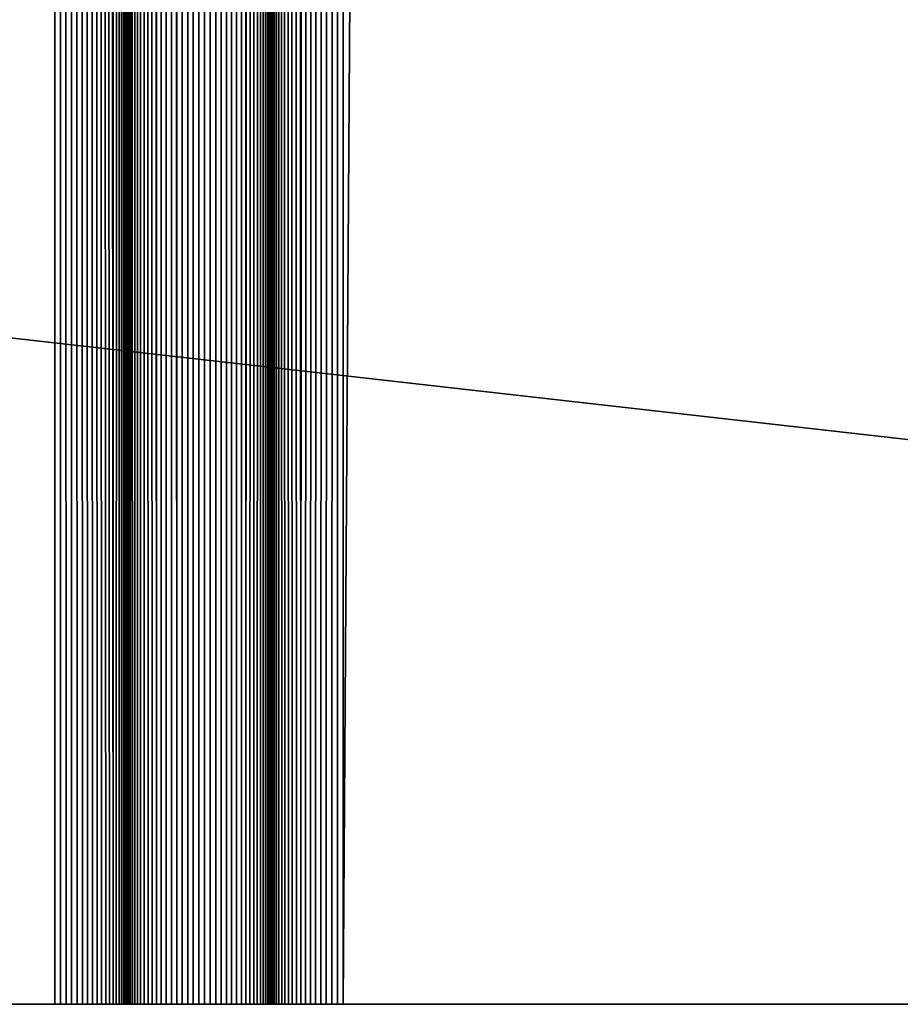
# Model space of a CAD drawing. Extents: x -226 to 226, y -900 to 900.
# Tile 194 of 256: x 165 to 174, y -900 to -890. Entities that reach past the tile are written whole.
import ezdxf

# ---------------------------------------------------------------- set-up
doc = ezdxf.new("R2010")
doc.units = 0
doc.header["$LTSCALE"] = 65.185185
for name, color, linetype in [('117', 7, 'CONTINUOUS'), ('177', 7, 'CONTINUOUS'), ('178', 7, 'CONTINUOUS'), ('179', 7, 'CONTINUOUS'), ('180', 7, 'CONTINUOUS'), ('181', 7, 'CONTINUOUS'), ('182', 7, 'CONTINUOUS'), ('183', 7, 'CONTINUOUS'), ('229', 7, 'CONTINUOUS')]:
    doc.layers.add(name, color=color, linetype=linetype)

msp = doc.modelspace()

# ---------------------------------------------------------------- linework, layer by layer
at = {"layer": '117', "color": 7, "linetype": 'CONTINUOUS'}
for points in [[(226, -900), (76, -900), (76, -883), (226, -900)], [(181.5, -883), (226, -900), (76, -883), (181.5, -883)]]:
    msp.add_3dface(points, dxfattribs=at)
at = {"layer": '177', "color": 7, "linetype": 'CONTINUOUS'}
for points in [[(159.25, -900, 1.9), (165.25, -900, 1.9), (165.25, 0, 1.9), (159.25, -900, 1.9)], [(159.25, 0, 1.9), (159.25, -900, 1.9), (165.25, 0, 1.9), (159.25, 0, 1.9)]]:
    msp.add_3dface(points, dxfattribs=at)
at = {"layer": '178', "color": 7, "linetype": 'CONTINUOUS'}
for points in [[(165.25, -900, 1.9), (165.309, -900, 1.902), (165.25, 0, 1.9), (165.25, -900, 1.9)], [(165.367, -900, 1.909), (165.425, -900, 1.921), (165.25, 0, 1.9), (165.367, -900, 1.909)], [(165.309, -900, 1.902), (165.367, -900, 1.909), (165.25, 0, 1.9), (165.309, -900, 1.902)], [(165.425, -900, 1.921), (165.482, -900, 1.937), (165.25, 0, 1.9), (165.425, -900, 1.921)], [(165.482, -900, 1.937), (165.537, -900, 1.957), (165.25, 0, 1.9), (165.482, -900, 1.937)], [(165.537, -900, 1.957), (165.59, -900, 1.982), (165.25, 0, 1.9), (165.537, -900, 1.957)], [(165.59, -900, 1.982), (165.642, -900, 2.011), (165.25, 0, 1.9), (165.59, -900, 1.982)], [(165.642, -900, 2.011), (165.691, -900, 2.043), (165.25, 0, 1.9), (165.642, -900, 2.011)], [(165.691, -900, 2.043), (165.737, -900, 2.08), (165.25, 0, 1.9), (165.691, -900, 2.043)], [(165.737, -900, 2.08), (165.78, -900, 2.12), (165.25, 0, 1.9), (165.737, -900, 2.08)], [(165.78, -900, 2.12), (165.82, -900, 2.163), (165.25, 0, 1.9), (165.78, -900, 2.12)], [(165.82, -900, 2.163), (165.857, -900, 2.209), (165.25, 0, 1.9), (165.82, -900, 2.163)], [(165.857, -900, 2.209), (166, 0, 2.65), (165.25, 0, 1.9), (165.857, -900, 2.209)], [(165.889, -900, 2.258), (166, 0, 2.65), (165.857, -900, 2.209), (165.889, -900, 2.258)], [(165.918, -900, 2.31), (166, 0, 2.65), (165.889, -900, 2.258), (165.918, -900, 2.31)], [(165.943, -900, 2.363), (166, 0, 2.65), (165.918, -900, 2.31), (165.943, -900, 2.363)], [(165.963, -900, 2.418), (166, 0, 2.65), (165.943, -900, 2.363), (165.963, -900, 2.418)], [(165.979, -900, 2.475), (166, 0, 2.65), (165.963, -900, 2.418), (165.979, -900, 2.475)], [(165.991, -900, 2.533), (166, 0, 2.65), (165.979, -900, 2.475), (165.991, -900, 2.533)], [(165.998, -900, 2.591), (166, 0, 2.65), (165.991, -900, 2.533), (165.998, -900, 2.591)], [(166, -900, 2.65), (166, 0, 2.65), (165.998, -900, 2.591), (166, -900, 2.65)]]:
    msp.add_3dface(points, dxfattribs=at)
at = {"layer": '179', "color": 7, "linetype": 'CONTINUOUS'}
for points in [[(166, -900, 2.65), (166, -900, 6.15), (166, 0, 6.15), (166, -900, 2.65)], [(166, 0, 2.65), (166, -900, 2.65), (166, 0, 6.15), (166, 0, 2.65)]]:
    msp.add_3dface(points, dxfattribs=at)
at = {"layer": '180', "color": 7, "linetype": 'CONTINUOUS'}
for points in [[(166.263, 900, 6.72), (166, 0, 6.15), (166.309, -900, 6.757), (166.263, 900, 6.72)], [(166.309, -900, 6.757), (166.309, 900, 6.757), (166.263, 900, 6.72), (166.309, -900, 6.757)], [(166.309, -900, 6.757), (166.358, -900, 6.789), (166.309, 900, 6.757), (166.309, -900, 6.757)], [(166.358, -900, 6.789), (166.358, 900, 6.789), (166.309, 900, 6.757), (166.358, -900, 6.789)], [(166.358, -900, 6.789), (166.41, -900, 6.818), (166.358, 900, 6.789), (166.358, -900, 6.789)], [(166.41, -900, 6.818), (166.41, 900, 6.818), (166.358, 900, 6.789), (166.41, -900, 6.818)], [(166.41, -900, 6.818), (166.463, -900, 6.843), (166.41, 900, 6.818), (166.41, -900, 6.818)], [(166.463, -900, 6.843), (166.463, 900, 6.843), (166.41, 900, 6.818), (166.463, -900, 6.843)], [(166.463, -900, 6.843), (166.518, -900, 6.863), (166.463, 900, 6.843), (166.463, -900, 6.843)], [(166.518, -900, 6.863), (166.518, 900, 6.863), (166.463, 900, 6.843), (166.518, -900, 6.863)], [(166.518, -900, 6.863), (166.575, -900, 6.879), (166.518, 900, 6.863), (166.518, -900, 6.863)], [(166.575, -900, 6.879), (166.575, 900, 6.879), (166.518, 900, 6.863), (166.575, -900, 6.879)], [(166.575, -900, 6.879), (166.633, -900, 6.891), (166.575, 900, 6.879), (166.575, -900, 6.879)], [(166.633, -900, 6.891), (166.633, 900, 6.891), (166.575, 900, 6.879), (166.633, -900, 6.891)], [(166.633, -900, 6.891), (166.691, -900, 6.898), (166.633, 900, 6.891), (166.633, -900, 6.891)], [(166.691, -900, 6.898), (166.691, 900, 6.898), (166.633, 900, 6.891), (166.691, -900, 6.898)], [(166.691, -900, 6.898), (166.75, -900, 6.9), (166.691, 900, 6.898), (166.691, -900, 6.898)], [(166.75, -900, 6.9), (166.75, 900, 6.9), (166.691, 900, 6.898), (166.75, -900, 6.9)], [(166.75, -900, 6.9), (166.809, -900, 6.898), (166.75, 900, 6.9), (166.75, -900, 6.9)], [(166.809, -900, 6.898), (166.809, 900, 6.898), (166.75, 900, 6.9), (166.809, -900, 6.898)], [(166.809, -900, 6.898), (166.867, -900, 6.891), (166.809, 900, 6.898), (166.809, -900, 6.898)], [(166.867, -900, 6.891), (166.867, 900, 6.891), (166.809, 900, 6.898), (166.867, -900, 6.891)], [(166.867, -900, 6.891), (166.925, -900, 6.879), (166.867, 900, 6.891), (166.867, -900, 6.891)], [(166.925, -900, 6.879), (166.925, 900, 6.879), (166.867, 900, 6.891), (166.925, -900, 6.879)], [(166.925, -900, 6.879), (166.982, -900, 6.863), (166.925, 900, 6.879), (166.925, -900, 6.879)], [(166.982, -900, 6.863), (166.982, 900, 6.863), (166.925, 900, 6.879), (166.982, -900, 6.863)], [(166.982, -900, 6.863), (167.037, -900, 6.843), (166.982, 900, 6.863), (166.982, -900, 6.863)], [(167.037, -900, 6.843), (167.037, 900, 6.843), (166.982, 900, 6.863), (167.037, -900, 6.843)], [(167.037, -900, 6.843), (167.09, -900, 6.818), (167.037, 900, 6.843), (167.037, -900, 6.843)], [(167.09, -900, 6.818), (167.09, 900, 6.818), (167.037, 900, 6.843), (167.09, -900, 6.818)], [(167.09, -900, 6.818), (167.142, -900, 6.789), (167.09, 900, 6.818), (167.09, -900, 6.818)], [(167.142, -900, 6.789), (167.142, 900, 6.789), (167.09, 900, 6.818), (167.142, -900, 6.789)], [(167.142, -900, 6.789), (167.191, -900, 6.757), (167.142, 900, 6.789), (167.142, -900, 6.789)], [(167.191, -900, 6.757), (167.191, 900, 6.757), (167.142, 900, 6.789), (167.191, -900, 6.757)], [(167.191, -900, 6.757), (167.237, -900, 6.72), (167.191, 900, 6.757), (167.191, -900, 6.757)], [(167.237, -900, 6.72), (167.5, 0, 6.15), (167.191, 900, 6.757), (167.237, -900, 6.72)], [(166, -900, 6.15), (166.002, -900, 6.209), (166, 0, 6.15), (166, -900, 6.15)], [(166.009, -900, 6.267), (166.021, -900, 6.325), (166, 0, 6.15), (166.009, -900, 6.267)], [(166.002, -900, 6.209), (166.009, -900, 6.267), (166, 0, 6.15), (166.002, -900, 6.209)], [(166.021, -900, 6.325), (166.037, -900, 6.382), (166, 0, 6.15), (166.021, -900, 6.325)], [(166.037, -900, 6.382), (166.057, -900, 6.437), (166, 0, 6.15), (166.037, -900, 6.382)], [(166.057, -900, 6.437), (166.082, -900, 6.49), (166, 0, 6.15), (166.057, -900, 6.437)], [(166.082, -900, 6.49), (166.111, -900, 6.542), (166, 0, 6.15), (166.082, -900, 6.49)], [(166.111, -900, 6.542), (166.143, -900, 6.591), (166, 0, 6.15), (166.111, -900, 6.542)], [(166.143, -900, 6.591), (166.18, -900, 6.637), (166, 0, 6.15), (166.143, -900, 6.591)], [(166.18, -900, 6.637), (166.22, -900, 6.68), (166, 0, 6.15), (166.18, -900, 6.637)], [(166.22, -900, 6.68), (166.263, -900, 6.72), (166, 0, 6.15), (166.22, -900, 6.68)], [(166.263, -900, 6.72), (166.309, -900, 6.757), (166, 0, 6.15), (166.263, -900, 6.72)], [(167.28, -900, 6.68), (167.5, 0, 6.15), (167.237, -900, 6.72), (167.28, -900, 6.68)], [(167.32, -900, 6.637), (167.5, 0, 6.15), (167.28, -900, 6.68), (167.32, -900, 6.637)], [(167.357, -900, 6.591), (167.5, 0, 6.15), (167.32, -900, 6.637), (167.357, -900, 6.591)], [(167.389, -900, 6.542), (167.5, 0, 6.15), (167.357, -900, 6.591), (167.389, -900, 6.542)], [(167.418, -900, 6.49), (167.5, 0, 6.15), (167.389, -900, 6.542), (167.418, -900, 6.49)], [(167.443, -900, 6.437), (167.5, 0, 6.15), (167.418, -900, 6.49), (167.443, -900, 6.437)], [(167.463, -900, 6.382), (167.5, 0, 6.15), (167.443, -900, 6.437), (167.463, -900, 6.382)], [(167.479, -900, 6.325), (167.5, 0, 6.15), (167.463, -900, 6.382), (167.479, -900, 6.325)], [(167.491, -900, 6.267), (167.5, 0, 6.15), (167.479, -900, 6.325), (167.491, -900, 6.267)], [(167.498, -900, 6.209), (167.5, 0, 6.15), (167.491, -900, 6.267), (167.498, -900, 6.209)], [(167.5, -900, 6.15), (167.5, 0, 6.15), (167.498, -900, 6.209), (167.5, -900, 6.15)]]:
    msp.add_3dface(points, dxfattribs=at)
at = {"layer": '181', "color": 7, "linetype": 'CONTINUOUS'}
for points in [[(167.5, -900, 6.15), (167.5, -900, 2.65), (167.5, 0, 2.65), (167.5, -900, 6.15)], [(167.5, 0, 6.15), (167.5, -900, 6.15), (167.5, 0, 2.65), (167.5, 0, 6.15)]]:
    msp.add_3dface(points, dxfattribs=at)
at = {"layer": '182', "color": 7, "linetype": 'CONTINUOUS'}
for points in [[(167.5, -900, 2.65), (167.502, -900, 2.591), (167.5, 0, 2.65), (167.5, -900, 2.65)], [(167.509, -900, 2.533), (167.521, -900, 2.475), (167.5, 0, 2.65), (167.509, -900, 2.533)], [(167.502, -900, 2.591), (167.509, -900, 2.533), (167.5, 0, 2.65), (167.502, -900, 2.591)], [(167.521, -900, 2.475), (167.537, -900, 2.418), (167.5, 0, 2.65), (167.521, -900, 2.475)], [(167.537, -900, 2.418), (167.557, -900, 2.363), (167.5, 0, 2.65), (167.537, -900, 2.418)], [(167.557, -900, 2.363), (167.582, -900, 2.31), (167.5, 0, 2.65), (167.557, -900, 2.363)], [(167.582, -900, 2.31), (167.611, -900, 2.258), (167.5, 0, 2.65), (167.582, -900, 2.31)], [(167.611, -900, 2.258), (167.643, -900, 2.209), (167.5, 0, 2.65), (167.611, -900, 2.258)], [(167.643, -900, 2.209), (167.68, -900, 2.163), (167.5, 0, 2.65), (167.643, -900, 2.209)], [(167.68, -900, 2.163), (167.72, -900, 2.12), (167.5, 0, 2.65), (167.68, -900, 2.163)], [(167.72, -900, 2.12), (167.763, -900, 2.08), (167.5, 0, 2.65), (167.72, -900, 2.12)], [(167.763, -900, 2.08), (167.809, -900, 2.043), (167.5, 0, 2.65), (167.763, -900, 2.08)], [(167.809, -900, 2.043), (168.25, 0, 1.9), (167.5, 0, 2.65), (167.809, -900, 2.043)], [(167.858, -900, 2.011), (168.25, 0, 1.9), (167.809, -900, 2.043), (167.858, -900, 2.011)], [(167.91, -900, 1.982), (168.25, 0, 1.9), (167.858, -900, 2.011), (167.91, -900, 1.982)], [(167.963, -900, 1.957), (168.25, 0, 1.9), (167.91, -900, 1.982), (167.963, -900, 1.957)], [(168.018, -900, 1.937), (168.25, 0, 1.9), (167.963, -900, 1.957), (168.018, -900, 1.937)], [(168.075, -900, 1.921), (168.25, 0, 1.9), (168.018, -900, 1.937), (168.075, -900, 1.921)], [(168.133, -900, 1.909), (168.25, 0, 1.9), (168.075, -900, 1.921), (168.133, -900, 1.909)], [(168.191, -900, 1.902), (168.25, 0, 1.9), (168.133, -900, 1.909), (168.191, -900, 1.902)], [(168.25, -900, 1.9), (168.25, 0, 1.9), (168.191, -900, 1.902), (168.25, -900, 1.9)]]:
    msp.add_3dface(points, dxfattribs=at)
at = {"layer": '183', "color": 7, "linetype": 'CONTINUOUS'}
for points in [[(168.25, -900, 1.9), (174.25, -900, 1.9), (174.25, 0, 1.9), (168.25, -900, 1.9)], [(168.25, 0, 1.9), (168.25, -900, 1.9), (174.25, 0, 1.9), (168.25, 0, 1.9)]]:
    msp.add_3dface(points, dxfattribs=at)
at = {"layer": '229', "color": 7, "linetype": 'CONTINUOUS'}
for points in [[(76, -900, 1.9), (76, -900), (226, -900), (76, -900, 1.9)], [(77.25, -900, 1.9), (76, -900, 1.9), (226, -900), (77.25, -900, 1.9)], [(77.309, -900, 1.902), (77.25, -900, 1.9), (226, -900), (77.309, -900, 1.902)], [(77.367, -900, 1.909), (77.309, -900, 1.902), (226, -900), (77.367, -900, 1.909)], [(77.425, -900, 1.921), (77.367, -900, 1.909), (226, -900), (77.425, -900, 1.921)], [(80.25, -900, 1.9), (77.425, -900, 1.921), (226, -900), (80.25, -900, 1.9)], [(86.25, -900, 1.9), (80.25, -900, 1.9), (226, -900), (86.25, -900, 1.9)], [(86.309, -900, 1.902), (86.25, -900, 1.9), (226, -900), (86.309, -900, 1.902)], [(86.367, -900, 1.909), (86.309, -900, 1.902), (226, -900), (86.367, -900, 1.909)], [(86.425, -900, 1.921), (86.367, -900, 1.909), (226, -900), (86.425, -900, 1.921)], [(226, -900), (89.25, -900, 1.9), (86.425, -900, 1.921), (226, -900)], [(93.25, -900, 1.9), (89.25, -900, 1.9), (226, -900), (93.25, -900, 1.9)], [(93.309, -900, 1.902), (93.25, -900, 1.9), (226, -900), (93.309, -900, 1.902)], [(93.367, -900, 1.909), (93.309, -900, 1.902), (226, -900), (93.367, -900, 1.909)], [(93.425, -900, 1.921), (93.367, -900, 1.909), (226, -900), (93.425, -900, 1.921)], [(93.482, -900, 1.937), (93.425, -900, 1.921), (226, -900), (93.482, -900, 1.937)], [(93.537, -900, 1.957), (93.482, -900, 1.937), (226, -900), (93.537, -900, 1.957)], [(93.59, -900, 1.982), (93.537, -900, 1.957), (226, -900), (93.59, -900, 1.982)], [(93.642, -900, 2.011), (93.59, -900, 1.982), (226, -900), (93.642, -900, 2.011)], [(93.691, -900, 2.043), (93.642, -900, 2.011), (226, -900), (93.691, -900, 2.043)], [(93.737, -900, 2.08), (93.691, -900, 2.043), (226, -900), (93.737, -900, 2.08)], [(93.78, -900, 2.12), (93.737, -900, 2.08), (226, -900), (93.78, -900, 2.12)], [(93.82, -900, 2.163), (93.78, -900, 2.12), (226, -900), (93.82, -900, 2.163)], [(93.857, -900, 2.209), (93.82, -900, 2.163), (226, -900), (93.857, -900, 2.209)], [(226, -900), (115.25, -900, 1.9), (93.857, -900, 2.209), (226, -900)], [(117.75, -900, 1.9), (115.25, -900, 1.9), (226, -900), (117.75, -900, 1.9)], [(117.809, -900, 1.902), (117.75, -900, 1.9), (226, -900), (117.809, -900, 1.902)], [(117.867, -900, 1.909), (117.809, -900, 1.902), (226, -900), (117.867, -900, 1.909)], [(117.925, -900, 1.921), (117.867, -900, 1.909), (226, -900), (117.925, -900, 1.921)], [(117.982, -900, 1.937), (117.925, -900, 1.921), (226, -900), (117.982, -900, 1.937)], [(120.75, -900, 1.9), (117.982, -900, 1.937), (226, -900), (120.75, -900, 1.9)], [(123.25, -900, 1.9), (120.75, -900, 1.9), (226, -900), (123.25, -900, 1.9)], [(123.309, -900, 1.902), (123.25, -900, 1.9), (226, -900), (123.309, -900, 1.902)], [(123.367, -900, 1.909), (123.309, -900, 1.902), (226, -900), (123.367, -900, 1.909)], [(123.425, -900, 1.921), (123.367, -900, 1.909), (226, -900), (123.425, -900, 1.921)], [(123.482, -900, 1.937), (123.425, -900, 1.921), (226, -900), (123.482, -900, 1.937)], [(126.25, -900, 1.9), (123.482, -900, 1.937), (226, -900), (126.25, -900, 1.9)], [(132.25, -900, 1.9), (126.25, -900, 1.9), (226, -900), (132.25, -900, 1.9)], [(132.309, -900, 1.902), (132.25, -900, 1.9), (226, -900), (132.309, -900, 1.902)], [(132.367, -900, 1.909), (132.309, -900, 1.902), (226, -900), (132.367, -900, 1.909)], [(132.425, -900, 1.921), (132.367, -900, 1.909), (226, -900), (132.425, -900, 1.921)], [(132.482, -900, 1.937), (132.425, -900, 1.921), (226, -900), (132.482, -900, 1.937)], [(135.25, -900, 1.9), (132.482, -900, 1.937), (226, -900), (135.25, -900, 1.9)], [(137.75, -900, 1.9), (135.25, -900, 1.9), (226, -900), (137.75, -900, 1.9)], [(137.809, -900, 1.902), (137.75, -900, 1.9), (226, -900), (137.809, -900, 1.902)], [(137.867, -900, 1.909), (137.809, -900, 1.902), (226, -900), (137.867, -900, 1.909)], [(137.925, -900, 1.921), (137.867, -900, 1.909), (226, -900), (137.925, -900, 1.921)], [(137.982, -900, 1.937), (137.925, -900, 1.921), (226, -900), (137.982, -900, 1.937)], [(138.037, -900, 1.957), (137.982, -900, 1.937), (226, -900), (138.037, -900, 1.957)], [(138.09, -900, 1.982), (138.037, -900, 1.957), (226, -900), (138.09, -900, 1.982)], [(138.142, -900, 2.011), (138.09, -900, 1.982), (226, -900), (138.142, -900, 2.011)], [(138.191, -900, 2.043), (138.142, -900, 2.011), (226, -900), (138.191, -900, 2.043)], [(138.237, -900, 2.08), (138.191, -900, 2.043), (226, -900), (138.237, -900, 2.08)], [(146.75, -900, 1.9), (138.237, -900, 2.08), (226, -900), (146.75, -900, 1.9)], [(149.25, -900, 1.9), (146.75, -900, 1.9), (226, -900), (149.25, -900, 1.9)], [(149.309, -900, 1.902), (149.25, -900, 1.9), (226, -900), (149.309, -900, 1.902)], [(149.367, -900, 1.909), (149.309, -900, 1.902), (226, -900), (149.367, -900, 1.909)], [(149.425, -900, 1.921), (149.367, -900, 1.909), (226, -900), (149.425, -900, 1.921)], [(149.482, -900, 1.937), (149.425, -900, 1.921), (226, -900), (149.482, -900, 1.937)], [(149.537, -900, 1.957), (149.482, -900, 1.937), (226, -900), (149.537, -900, 1.957)], [(152.25, -900, 1.9), (149.537, -900, 1.957), (226, -900), (152.25, -900, 1.9)], [(156.25, -900, 1.9), (152.25, -900, 1.9), (226, -900), (156.25, -900, 1.9)], [(156.309, -900, 1.902), (156.25, -900, 1.9), (226, -900), (156.309, -900, 1.902)], [(156.367, -900, 1.909), (156.309, -900, 1.902), (226, -900), (156.367, -900, 1.909)], [(156.425, -900, 1.921), (156.367, -900, 1.909), (226, -900), (156.425, -900, 1.921)], [(156.482, -900, 1.937), (156.425, -900, 1.921), (226, -900), (156.482, -900, 1.937)], [(156.537, -900, 1.957), (156.482, -900, 1.937), (226, -900), (156.537, -900, 1.957)], [(159.25, -900, 1.9), (156.537, -900, 1.957), (226, -900), (159.25, -900, 1.9)], [(165.25, -900, 1.9), (159.25, -900, 1.9), (226, -900), (165.25, -900, 1.9)], [(165.309, -900, 1.902), (165.25, -900, 1.9), (226, -900), (165.309, -900, 1.902)], [(165.367, -900, 1.909), (165.309, -900, 1.902), (226, -900), (165.367, -900, 1.909)], [(165.425, -900, 1.921), (165.367, -900, 1.909), (226, -900), (165.425, -900, 1.921)], [(165.482, -900, 1.937), (165.425, -900, 1.921), (226, -900), (165.482, -900, 1.937)], [(165.537, -900, 1.957), (165.482, -900, 1.937), (226, -900), (165.537, -900, 1.957)], [(165.59, -900, 1.982), (165.537, -900, 1.957), (226, -900), (165.59, -900, 1.982)], [(165.642, -900, 2.011), (165.59, -900, 1.982), (168.191, -900, 1.902), (165.642, -900, 2.011)], [(168.191, -900, 1.902), (165.59, -900, 1.982), (168.25, -900, 1.9), (168.191, -900, 1.902)], [(168.25, -900, 1.9), (165.59, -900, 1.982), (226, -900), (168.25, -900, 1.9)], [(165.691, -900, 2.043), (165.642, -900, 2.011), (168.191, -900, 1.902), (165.691, -900, 2.043)], [(165.737, -900, 2.08), (165.691, -900, 2.043), (168.191, -900, 1.902), (165.737, -900, 2.08)], [(165.78, -900, 2.12), (165.737, -900, 2.08), (168.191, -900, 1.902), (165.78, -900, 2.12)], [(165.82, -900, 2.163), (165.78, -900, 2.12), (168.191, -900, 1.902), (165.82, -900, 2.163)], [(165.857, -900, 2.209), (165.82, -900, 2.163), (168.133, -900, 1.909), (165.857, -900, 2.209)], [(168.133, -900, 1.909), (165.82, -900, 2.163), (168.191, -900, 1.902), (168.133, -900, 1.909)], [(165.889, -900, 2.258), (165.857, -900, 2.209), (168.133, -900, 1.909), (165.889, -900, 2.258)], [(165.918, -900, 2.31), (165.889, -900, 2.258), (168.133, -900, 1.909), (165.918, -900, 2.31)], [(165.943, -900, 2.363), (165.918, -900, 2.31), (168.075, -900, 1.921), (165.943, -900, 2.363)], [(168.075, -900, 1.921), (165.918, -900, 2.31), (168.133, -900, 1.909), (168.075, -900, 1.921)], [(165.963, -900, 2.418), (165.943, -900, 2.363), (168.075, -900, 1.921), (165.963, -900, 2.418)], [(165.979, -900, 2.475), (165.963, -900, 2.418), (168.075, -900, 1.921), (165.979, -900, 2.475)], [(165.991, -900, 2.533), (165.979, -900, 2.475), (168.018, -900, 1.937), (165.991, -900, 2.533)], [(168.018, -900, 1.937), (165.979, -900, 2.475), (168.075, -900, 1.921), (168.018, -900, 1.937)], [(165.998, -900, 2.591), (165.991, -900, 2.533), (168.018, -900, 1.937), (165.998, -900, 2.591)], [(166, -900, 2.65), (165.998, -900, 2.591), (168.018, -900, 1.937), (166, -900, 2.65)], [(166, -900, 6.15), (166, -900, 2.65), (167.557, -900, 2.363), (166, -900, 6.15)], [(167.557, -900, 2.363), (166, -900, 2.65), (167.582, -900, 2.31), (167.557, -900, 2.363)], [(167.582, -900, 2.31), (166, -900, 2.65), (167.611, -900, 2.258), (167.582, -900, 2.31)], [(167.611, -900, 2.258), (166, -900, 2.65), (167.643, -900, 2.209), (167.611, -900, 2.258)], [(167.643, -900, 2.209), (166, -900, 2.65), (167.68, -900, 2.163), (167.643, -900, 2.209)], [(167.68, -900, 2.163), (166, -900, 2.65), (167.72, -900, 2.12), (167.68, -900, 2.163)], [(167.72, -900, 2.12), (166, -900, 2.65), (167.763, -900, 2.08), (167.72, -900, 2.12)], [(167.763, -900, 2.08), (166, -900, 2.65), (167.809, -900, 2.043), (167.763, -900, 2.08)], [(167.809, -900, 2.043), (166, -900, 2.65), (167.858, -900, 2.011), (167.809, -900, 2.043)], [(167.858, -900, 2.011), (166, -900, 2.65), (167.91, -900, 1.982), (167.858, -900, 2.011)], [(167.91, -900, 1.982), (166, -900, 2.65), (167.963, -900, 1.957), (167.91, -900, 1.982)], [(167.963, -900, 1.957), (166, -900, 2.65), (168.018, -900, 1.937), (167.963, -900, 1.957)], [(166.002, -900, 6.209), (166, -900, 6.15), (167.557, -900, 2.363), (166.002, -900, 6.209)], [(166.009, -900, 6.267), (166.002, -900, 6.209), (167.557, -900, 2.363), (166.009, -900, 6.267)], [(166.021, -900, 6.325), (166.009, -900, 6.267), (167.557, -900, 2.363), (166.021, -900, 6.325)], [(166.037, -900, 6.382), (166.021, -900, 6.325), (167.557, -900, 2.363), (166.037, -900, 6.382)], [(166.057, -900, 6.437), (166.037, -900, 6.382), (167.537, -900, 2.418), (166.057, -900, 6.437)], [(167.537, -900, 2.418), (166.037, -900, 6.382), (167.557, -900, 2.363), (167.537, -900, 2.418)], [(166.082, -900, 6.49), (166.057, -900, 6.437), (167.537, -900, 2.418), (166.082, -900, 6.49)], [(166.111, -900, 6.542), (166.082, -900, 6.49), (167.537, -900, 2.418), (166.111, -900, 6.542)], [(166.143, -900, 6.591), (166.111, -900, 6.542), (167.537, -900, 2.418), (166.143, -900, 6.591)], [(166.18, -900, 6.637), (166.143, -900, 6.591), (167.537, -900, 2.418), (166.18, -900, 6.637)], [(166.22, -900, 6.68), (166.18, -900, 6.637), (167.537, -900, 2.418), (166.22, -900, 6.68)], [(166.263, -900, 6.72), (166.22, -900, 6.68), (167.537, -900, 2.418), (166.263, -900, 6.72)], [(167.537, -900, 2.418), (167.521, -900, 2.475), (166.263, -900, 6.72), (167.537, -900, 2.418)], [(166.309, -900, 6.757), (166.263, -900, 6.72), (167.521, -900, 2.475), (166.309, -900, 6.757)], [(166.358, -900, 6.789), (166.309, -900, 6.757), (167.521, -900, 2.475), (166.358, -900, 6.789)], [(166.41, -900, 6.818), (166.358, -900, 6.789), (167.521, -900, 2.475), (166.41, -900, 6.818)], [(166.463, -900, 6.843), (166.41, -900, 6.818), (167.521, -900, 2.475), (166.463, -900, 6.843)], [(166.518, -900, 6.863), (166.463, -900, 6.843), (167.521, -900, 2.475), (166.518, -900, 6.863)], [(166.575, -900, 6.879), (166.518, -900, 6.863), (167.521, -900, 2.475), (166.575, -900, 6.879)], [(166.633, -900, 6.891), (166.575, -900, 6.879), (167.521, -900, 2.475), (166.633, -900, 6.891)], [(166.691, -900, 6.898), (166.633, -900, 6.891), (167.509, -900, 2.533), (166.691, -900, 6.898)], [(167.509, -900, 2.533), (166.633, -900, 6.891), (167.521, -900, 2.475), (167.509, -900, 2.533)], [(166.75, -900, 6.9), (166.691, -900, 6.898), (167.509, -900, 2.533), (166.75, -900, 6.9)], [(166.809, -900, 6.898), (166.75, -900, 6.9), (167.509, -900, 2.533), (166.809, -900, 6.898)], [(166.867, -900, 6.891), (166.809, -900, 6.898), (167.509, -900, 2.533), (166.867, -900, 6.891)], [(166.925, -900, 6.879), (166.867, -900, 6.891), (167.509, -900, 2.533), (166.925, -900, 6.879)], [(166.982, -900, 6.863), (166.925, -900, 6.879), (167.509, -900, 2.533), (166.982, -900, 6.863)], [(167.037, -900, 6.843), (166.982, -900, 6.863), (167.502, -900, 2.591), (167.037, -900, 6.843)], [(167.502, -900, 2.591), (166.982, -900, 6.863), (167.509, -900, 2.533), (167.502, -900, 2.591)], [(167.09, -900, 6.818), (167.037, -900, 6.843), (167.502, -900, 2.591), (167.09, -900, 6.818)], [(167.142, -900, 6.789), (167.09, -900, 6.818), (167.502, -900, 2.591), (167.142, -900, 6.789)], [(167.191, -900, 6.757), (167.142, -900, 6.789), (167.502, -900, 2.591), (167.191, -900, 6.757)], [(167.237, -900, 6.72), (167.191, -900, 6.757), (167.502, -900, 2.591), (167.237, -900, 6.72)], [(167.28, -900, 6.68), (167.237, -900, 6.72), (167.502, -900, 2.591), (167.28, -900, 6.68)], [(167.32, -900, 6.637), (167.28, -900, 6.68), (167.502, -900, 2.591), (167.32, -900, 6.637)], [(167.357, -900, 6.591), (167.32, -900, 6.637), (167.5, -900, 2.65), (167.357, -900, 6.591)], [(167.5, -900, 2.65), (167.32, -900, 6.637), (167.502, -900, 2.591), (167.5, -900, 2.65)], [(167.389, -900, 6.542), (167.357, -900, 6.591), (167.5, -900, 2.65), (167.389, -900, 6.542)], [(167.418, -900, 6.49), (167.389, -900, 6.542), (167.5, -900, 2.65), (167.418, -900, 6.49)], [(167.443, -900, 6.437), (167.418, -900, 6.49), (167.5, -900, 2.65), (167.443, -900, 6.437)], [(167.463, -900, 6.382), (167.443, -900, 6.437), (167.5, -900, 2.65), (167.463, -900, 6.382)], [(167.479, -900, 6.325), (167.463, -900, 6.382), (167.5, -900, 2.65), (167.479, -900, 6.325)], [(167.491, -900, 6.267), (167.479, -900, 6.325), (167.5, -900, 2.65), (167.491, -900, 6.267)], [(167.498, -900, 6.209), (167.491, -900, 6.267), (167.5, -900, 2.65), (167.498, -900, 6.209)], [(167.5, -900, 6.15), (167.498, -900, 6.209), (167.5, -900, 2.65), (167.5, -900, 6.15)], [(174.25, -900, 1.9), (168.25, -900, 1.9), (226, -900), (174.25, -900, 1.9)]]:
    msp.add_3dface(points, dxfattribs=at)

doc.saveas('drawing.dxf')
